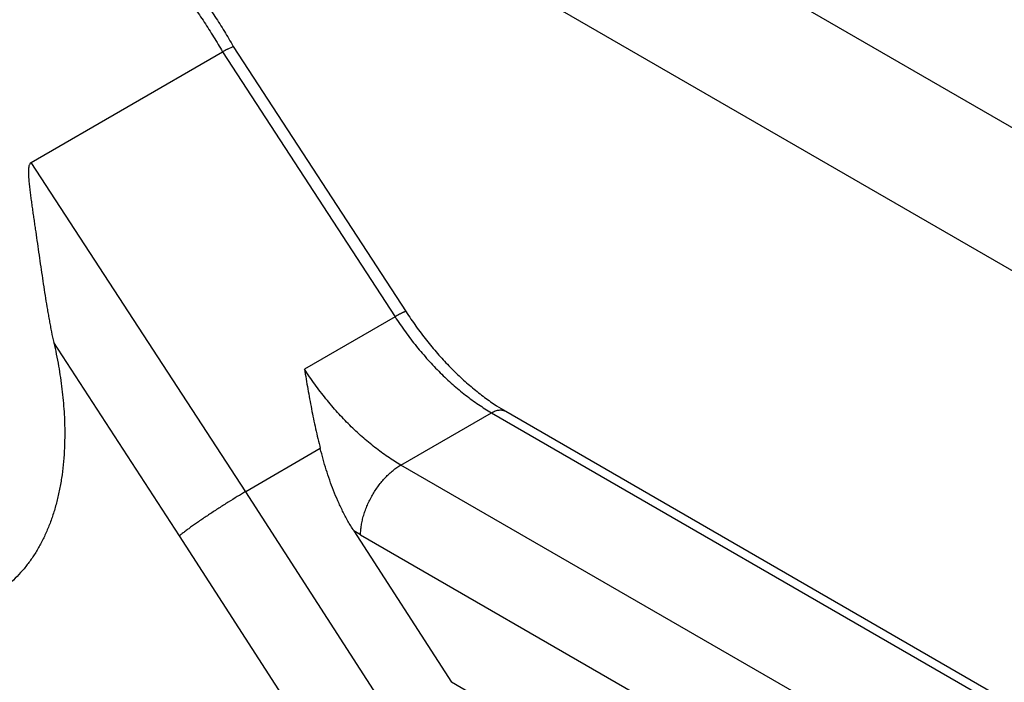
# Model space of a CAD drawing. Header units: inches. Extents: x 0 to 34, y 0 to 22.
# Tile 23 of 124: x 1.968 to 2.24, y 17.92 to 18.103. Entities that reach past the tile are written whole.
import ezdxf

# ---------------------------------------------------------------- set-up
doc = ezdxf.new("R2010")
doc.units = ezdxf.units.IN
doc.header["$LTSCALE"] = 1.87
doc.header["$MEASUREMENT"] = 0
doc.layers.get('0').update_dxf_attribs({"linetype": 'CONTINUOUS'})

msp = doc.modelspace()

# ---------------------------------------------------------------- linework, layer by layer
at = {"color": 7, "linetype": 'CONTINUOUS'}
for p, q in [((7.1945883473, 15.2142569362), (1.1841807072, 18.6845909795)), ((7.2683218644, 15.1321285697), (1.1872035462, 18.6432900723)), ((2.0254656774, 18.0952833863), (2.0270781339, 18.096049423)), ((2.0270744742, 18.0960552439), (2.0748367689, 18.0226920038)), ((1.9712225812, 18.0639825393), (2.0241163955, 18.0945227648)), ((2.0241163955, 18.0945227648), (2.0717944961, 18.0212888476)), ((2.0304994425, 17.9729328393), (1.9712225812, 18.0639825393)), ((2.0717944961, 18.0212888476), (2.0467395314, 18.006822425)), ((2.0122313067, 17.9607475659), (1.9774335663, 18.0141971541)), ((2.1024055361, 17.9951589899), (2.9911015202, 17.4820370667)), ((2.0734133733, 17.9803024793), (2.098468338, 17.9947689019)), ((2.098468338, 17.9947689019), (2.987164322, 17.4816469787)), ((2.0511403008, 17.9848506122), (2.0304994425, 17.9729328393)), ((2.1876161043, 17.9143632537), (2.0734133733, 17.9803024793)), ((2.0963511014, 17.8708989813), (2.0304994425, 17.9729328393)), ((2.0814389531, 17.8535136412), (2.0122313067, 17.9607475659)), ((2.0603900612, 17.9621440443), (2.0874397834, 17.92023185)), ((2.0622778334, 17.9610151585), (2.0603900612, 17.9621440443)), ((2.0622778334, 17.9610151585), (2.1436507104, 17.9140314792)), ((2.1387224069, 17.8906219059), (2.0874397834, 17.92023185))]:
    msp.add_line(p, q, dxfattribs=at)
for centre, radius, start, end in [((2.0589453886, 18.0343159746), 0.0695551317, 118.7729975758, 120.0489286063), ((2.131720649, 18.0458500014), 0.0585572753, 237.0820761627, 239.9587807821)]:
    msp.add_arc(centre, radius, start, end, dxfattribs=at)
for points, knots in [([(1.9772379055, 18.1477692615), (1.9784232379, 18.1471161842), (1.9807884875, 18.1457428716), (1.9842797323, 18.1435130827), (1.9877437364, 18.1410982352), (1.9911734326, 18.1385041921), (1.9945619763, 18.1357374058), (1.9979023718, 18.1328046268), (2.001187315, 18.1297126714), (2.0044096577, 18.1264690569), (2.0075623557, 18.1230818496), (2.0106381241, 18.1195590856), (2.0136299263, 18.1159090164), (2.0165312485, 18.1121402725), (2.0193353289, 18.1082615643), (2.0220351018, 18.1042824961), (2.0246238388, 18.1002141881), (2.0262712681, 18.0974494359), (2.0270747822, 18.0960547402)], [0, 0, 0, 0, 0.0558709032, 0.1128702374, 0.1709744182, 0.2301518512, 0.2903571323, 0.3515354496, 0.4136269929, 0.4765610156, 0.5402566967, 0.6046300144, 0.6695952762, 0.7350655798, 0.8009524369, 0.8671562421, 0.9335496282, 1, 1, 1, 1]), ([(1.9748280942, 18.1465184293), (1.975981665, 18.1458538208), (1.97828799, 18.1444578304), (1.9816984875, 18.1421998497), (1.9850935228, 18.1397580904), (1.9884635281, 18.1371385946), (1.9918002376, 18.1343481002), (1.9950959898, 18.1313933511), (1.9983429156, 18.1282810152), (2.0015333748, 18.1250186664), (2.0046597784, 18.1216144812), (2.0077142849, 18.1180765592), (2.0106895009, 18.1144132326), (2.0135787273, 18.1106331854), (2.0163750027, 18.106745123), (2.0190711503, 18.1027587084), (2.0216603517, 18.0986850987), (2.0233107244, 18.0959182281), (2.0241163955, 18.0945227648)], [0, 0, 0, 0, 0.0551450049, 0.1116291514, 0.1693801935, 0.2283224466, 0.2883892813, 0.3495154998, 0.4116314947, 0.474654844, 0.538492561, 0.6030491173, 0.668230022, 0.7339426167, 0.8000930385, 0.8665751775, 0.9332564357, 1, 1, 1, 1]), ([(1.9712225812, 18.0639825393), (1.9711748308, 18.0639549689), (1.9710835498, 18.0638909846), (1.9709632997, 18.0637736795), (1.9708602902, 18.0636381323), (1.9707432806, 18.0634375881), (1.9706334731, 18.0631608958), (1.9705594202, 18.0628696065), (1.9705150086, 18.0626293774), (1.9704788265, 18.0623836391), (1.970447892, 18.0620717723), (1.970427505, 18.0616936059), (1.9704201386, 18.0613119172), (1.970423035, 18.0609277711), (1.9704341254, 18.0605418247), (1.9704519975, 18.0601545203), (1.9704832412, 18.0596359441), (1.9705339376, 18.0589858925), (1.9706079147, 18.0582043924), (1.9706917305, 18.0574208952), (1.9707829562, 18.0566357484), (1.9708798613, 18.0558491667), (1.9710150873, 18.0547976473), (1.9711925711, 18.0534806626), (1.9714136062, 18.0518975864), (1.9716396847, 18.0503107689), (1.9718687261, 18.0487206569), (1.9720993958, 18.0471276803), (1.9724081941, 18.0449992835), (1.9727946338, 18.0423351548), (1.9732578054, 18.0391362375), (1.9737218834, 18.0359383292), (1.9741897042, 18.0327469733), (1.9746654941, 18.0295687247), (1.9751548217, 18.0264114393), (1.9755808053, 18.0237986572), (1.9759368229, 18.0217268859), (1.9762117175, 18.0201894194), (1.9764967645, 18.0186659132), (1.9768900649, 18.0166669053), (1.9772079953, 18.0151797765), (1.9774335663, 18.0141971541)], [0, 0, 0, 0, 0.0032718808, 0.0065777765, 0.0099305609, 0.0133426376, 0.0203289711, 0.0275050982, 0.0311495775, 0.0348226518, 0.0422414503, 0.0497363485, 0.0572904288, 0.0648913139, 0.0725300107, 0.0802003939, 0.0878973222, 0.1033571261, 0.1188883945, 0.1344771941, 0.1501139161, 0.1657916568, 0.1815052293, 0.2130242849, 0.2446468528, 0.2763554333, 0.3081361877, 0.339977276, 0.3718679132, 0.4357567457, 0.4997200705, 0.563669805, 0.6275070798, 0.6911176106, 0.7543668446, 0.8170947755, 0.8482033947, 0.879106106, 0.909773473, 0.9401749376, 1, 1, 1, 1]), ([(2.0748367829, 18.0226920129), (2.0748334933, 18.0226970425), (2.0748240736, 18.0227063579), (2.0748045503, 18.0227152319), (2.0747796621, 18.0227200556), (2.0747492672, 18.0227210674), (2.0747132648, 18.0227183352), (2.0746716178, 18.0227118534), (2.0746243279, 18.0227016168), (2.0745496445, 18.0226818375), (2.0744424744, 18.0226469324), (2.0742980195, 18.0225922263), (2.0741320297, 18.022522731), (2.0739450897, 18.0224386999), (2.0737378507, 18.0223403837), (2.0735109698, 18.022228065), (2.0732651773, 18.0221020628), (2.0729014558, 18.0219100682), (2.0724079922, 18.0216396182), (2.0720054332, 18.0214106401), (2.0717944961, 18.0212888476)], [0, 0, 0, 0, 0.0053175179, 0.0113877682, 0.01872424, 0.0276165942, 0.0382217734, 0.0506267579, 0.0648811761, 0.0810136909, 0.1189659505, 0.1645381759, 0.2176558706, 0.278158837, 0.3458681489, 0.4205951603, 0.5021445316, 0.5902467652, 0.784488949, 1, 1, 1, 1]), ([(2.0748367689, 18.0226920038), (2.075723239, 18.0213303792), (2.0770970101, 18.0193221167), (2.0790146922, 18.0167174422), (2.0804859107, 18.0148139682), (2.0819902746, 18.0129603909), (2.0835249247, 18.0111600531), (2.0850869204, 18.0094158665), (2.086673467, 18.0077306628), (2.0882817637, 18.0061072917), (2.0899088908, 18.0045485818), (2.0915515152, 18.0030570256), (2.0932063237, 18.0016351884), (2.0948699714, 18.0002856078), (2.0965391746, 17.9990109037), (2.09821011, 17.9978130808), (2.099336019, 17.997058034), (2.0998984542, 17.9966941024)], [0, 0, 0, 0, 0.1340375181, 0.2006356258, 0.2668174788, 0.3324851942, 0.3975557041, 0.4619577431, 0.525621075, 0.588476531, 0.6504549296, 0.7114849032, 0.771495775, 0.8304185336, 0.8881863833, 0.9447346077, 1, 1, 1, 1]), ([(2.0717944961, 18.0212888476), (2.0727183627, 18.0198697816), (2.0741549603, 18.0177798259), (2.0761692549, 18.0150768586), (2.0782266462, 18.0124598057), (2.080368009, 18.0099453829), (2.0825875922, 18.0075449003), (2.0842737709, 18.0058197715), (2.0859865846, 18.0041643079), (2.0877228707, 18.0025813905), (2.0894794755, 18.0010738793), (2.0912532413, 17.9996446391), (2.0930408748, 17.9982966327), (2.0948385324, 17.9970323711), (2.0966422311, 17.9958544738), (2.0978595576, 17.9951204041), (2.098468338, 17.9947689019)], [0, 0, 0, 0, 0.1338726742, 0.2003904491, 0.2664867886, 0.3970351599, 0.461353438, 0.5249391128, 0.5877265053, 0.6496548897, 0.7106663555, 0.770705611, 0.8297182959, 0.887644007, 0.9444231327, 1, 1, 1, 1]), ([(1.9774335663, 18.0141971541), (1.9776832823, 18.0131093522), (1.978152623, 18.0109410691), (1.9789683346, 18.0066412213), (1.9797590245, 18.0013448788), (1.9802449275, 17.9960937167), (1.9804387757, 17.9919834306), (1.980471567, 17.9899611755), (1.980471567, 17.9889592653)], [0, 0, 0, 0, 0.1314523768, 0.2612566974, 0.5154188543, 0.7618384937, 0.881996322, 1, 1, 1, 1]), ([(2.0467395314, 18.006822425), (2.0470526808, 18.0049906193), (2.0475225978, 18.0022417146), (2.0481784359, 17.9985793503), (2.0488652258, 17.9949110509), (2.0496122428, 17.9912452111), (2.0504494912, 17.9875887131), (2.0509041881, 17.9857631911), (2.0511418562, 17.9848515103)], [0, 0, 0, 0, 0.2487275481, 0.3732508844, 0.4979670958, 0.7482265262, 0.8739015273, 1, 1, 1, 1]), ([(2.0592706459, 17.9913178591), (2.0586985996, 17.9918859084), (2.057564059, 17.9930453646), (2.0553376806, 17.995450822), (2.0526430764, 17.9986127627), (2.0500986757, 18.0019369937), (2.0481484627, 18.0046975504), (2.0472037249, 18.0061094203), (2.0467395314, 18.006822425)], [0, 0, 0, 0, 0.1211021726, 0.2436440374, 0.4923131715, 0.7448434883, 0.8721950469, 1, 1, 1, 1]), ([(2.098468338, 17.9947689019), (2.0986455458, 17.9948712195), (2.0989998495, 17.9950564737), (2.0995406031, 17.9952777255), (2.1000721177, 17.9954332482), (2.100589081, 17.9955200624), (2.1010861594, 17.9955372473), (2.1014838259, 17.9954929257), (2.1017850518, 17.995421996), (2.1020010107, 17.9953520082), (2.1022084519, 17.9952650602), (2.1023408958, 17.99519589), (2.1024053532, 17.9951586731)], [0, 0, 0, 0, 0.1482371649, 0.2891861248, 0.4226119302, 0.5486072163, 0.6679367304, 0.7818191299, 0.83723661, 0.8919090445, 0.9460804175, 1, 1, 1, 1]), ([(2.0734133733, 17.9803024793), (2.0728059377, 17.980653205), (2.0715914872, 17.9813853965), (2.0691694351, 17.9829664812), (2.0661644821, 17.9851591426), (2.0632559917, 17.987580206), (2.0609643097, 17.9896673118), (2.059832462, 17.9907599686), (2.0592706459, 17.9913178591)], [0, 0, 0, 0, 0.11707357, 0.2366294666, 0.4826942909, 0.7374613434, 0.8678478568, 1, 1, 1, 1]), ([(1.980471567, 17.9889592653), (1.980471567, 17.9876615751), (1.980417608, 17.9850977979), (1.9801685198, 17.9813085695), (1.9797529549, 17.9776329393), (1.9791712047, 17.9740810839), (1.9784247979, 17.9706619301), (1.9775158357, 17.967383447), (1.9766180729, 17.9647566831), (1.9758192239, 17.9627353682), (1.9749793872, 17.960794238), (1.9738340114, 17.9584663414), (1.9722981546, 17.9558240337), (1.9706131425, 17.9533582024), (1.968783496, 17.9510746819), (1.9668134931, 17.9489791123), (1.9647073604, 17.94707722), (1.9624708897, 17.9453735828), (1.9608949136, 17.9443716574), (1.9600893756, 17.9439065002)], [0, 0, 0, 0, 0.0751898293, 0.1485261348, 0.2199533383, 0.2894331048, 0.3569768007, 0.4226296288, 0.4864543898, 0.517710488, 0.5485428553, 0.6089839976, 0.6679117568, 0.7254791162, 0.7818688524, 0.8372842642, 0.8919485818, 0.9461033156, 1, 1, 1, 1]), ([(2.0603900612, 17.9621440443), (2.0598240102, 17.963021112), (2.0587481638, 17.9648068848), (2.0575298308, 17.967106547), (2.0566273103, 17.9689740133), (2.0557728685, 17.9708522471), (2.0547867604, 17.9732249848), (2.0537216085, 17.9761050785), (2.0524485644, 17.9799624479), (2.0516317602, 17.9828910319), (2.0511403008, 17.9848506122)], [0, 0, 0, 0, 0.1271752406, 0.2538228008, 0.3169171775, 0.3798463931, 0.5051948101, 0.629860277, 0.7538691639, 1, 1, 1, 1]), ([(2.0622778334, 17.9610151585), (2.0622778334, 17.9614454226), (2.0623163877, 17.9623263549), (2.0624784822, 17.9636662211), (2.0627452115, 17.9650427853), (2.0631145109, 17.9664416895), (2.0635819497, 17.967849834), (2.0641436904, 17.9692539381), (2.0647940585, 17.9706408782), (2.0655266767, 17.9719974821), (2.0663352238, 17.9733102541), (2.0672111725, 17.9745669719), (2.0681463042, 17.9757555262), (2.0691320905, 17.976864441), (2.0701589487, 17.9778837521), (2.071217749, 17.9788030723), (2.0722970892, 17.9796134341), (2.0730407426, 17.980087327), (2.0734133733, 17.9803024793)], [0, 0, 0, 0, 0.0557693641, 0.1141434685, 0.1747888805, 0.2373668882, 0.3015478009, 0.366981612, 0.4332728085, 0.4999939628, 0.5667153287, 0.6330071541, 0.698441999, 0.7626243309, 0.825204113, 0.8858516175, 0.9442280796, 1, 1, 1, 1]), ([(2.0304994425, 17.9729328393), (2.0301234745, 17.9727157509), (2.0293517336, 17.9722644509), (2.0277458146, 17.9713051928), (2.025652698, 17.9700179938), (2.0235321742, 17.9686705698), (2.0218159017, 17.9675543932), (2.0205394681, 17.9667112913), (2.0192901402, 17.9658728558), (2.0180799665, 17.9650473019), (2.016920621, 17.9642425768), (2.0158231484, 17.9634663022), (2.014797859, 17.9627259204), (2.013854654, 17.9620285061), (2.0130031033, 17.9613812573), (2.0124705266, 17.9609627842), (2.012221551, 17.9607626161)], [0, 0, 0, 0, 0.0592708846, 0.1220516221, 0.2553795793, 0.3947277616, 0.4650433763, 0.5348836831, 0.6035723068, 0.6704545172, 0.7348818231, 0.7962415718, 0.8539765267, 0.9075363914, 0.9563856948, 1, 1, 1, 1])]:
    msp.add_open_spline(points, degree=3, knots=knots, dxfattribs=at)

doc.saveas('drawing.dxf')
